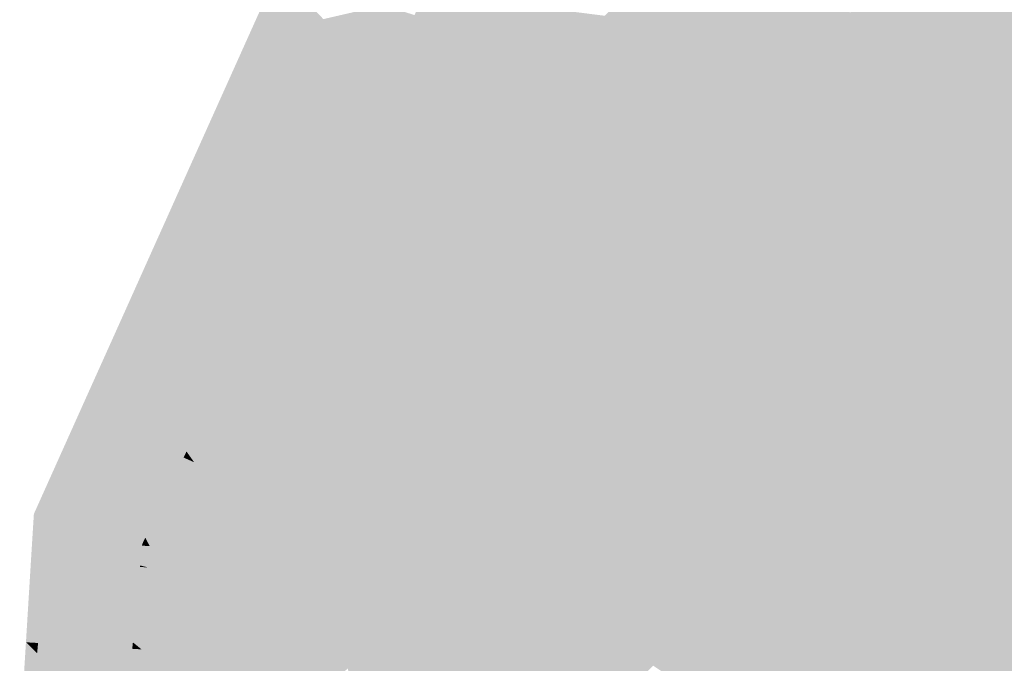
# Model space of a CAD drawing. Header units: metres. Extents: x 31144 to 66544, y 390912 to 402712.
# Tile 20 of 45: x 66142 to 66158, y 402692 to 402702. Entities that reach past the tile are written whole.
import ezdxf

# ---------------------------------------------------------------- set-up
doc = ezdxf.new("R2010")
doc.units = ezdxf.units.M
doc.layers.add('GM-C3D-SURFACE-TIN', color=7, linetype='Continuous')

msp = doc.modelspace()

# ---------------------------------------------------------------- linework, layer by layer
at = {"layer": 'GM-C3D-SURFACE-TIN', "color": 160, "linetype": 'Continuous', "lineweight": -3}
for points in [[(66158.731, 402701.28), (66158.784, 402703.522), (66157.683, 402702.99)], [(66157.722, 402700.717), (66157.683, 402702.99), (66156.619, 402702.387)], [(66157.722, 402700.717), (66158.731, 402701.28), (66157.683, 402702.99)], [(66156.619, 402702.387), (66155.58, 402702.005), (66155.597, 402701.716)], [(66156.754, 402700.085), (66156.619, 402702.387), (66155.597, 402701.716)], [(66156.754, 402700.085), (66157.722, 402700.717), (66156.619, 402702.387)], [(66155.597, 402701.716), (66155.446, 402701.916), (66154.729, 402701.381)], [(66155.597, 402701.716), (66155.58, 402702.005), (66155.446, 402701.916)], [(66155.597, 402701.716), (66154.729, 402701.381), (66154.779, 402701.105)], [(66156.018, 402699.536), (66155.597, 402701.716), (66154.779, 402701.105)], [(66156.018, 402699.536), (66156.754, 402700.085), (66155.597, 402701.716)], [(66154.779, 402701.105), (66154.623, 402701.302), (66154.528, 402701.22)], [(66154.779, 402701.105), (66154.729, 402701.381), (66154.623, 402701.302)], [(66167.776, 402681.208), (66158.731, 402701.28), (66157.722, 402700.717)], [(66154.779, 402701.105), (66154.528, 402701.22), (66153.915, 402700.692)], [(66154.779, 402701.105), (66153.915, 402700.692), (66154.078, 402700.502)], [(66156.018, 402699.536), (66154.779, 402701.105), (66154.078, 402700.502)], [(66167.776, 402681.208), (66157.722, 402700.717), (66152.87, 402694.371)], [(66157.722, 402700.717), (66156.754, 402700.085), (66152.87, 402694.371)], [(66154.078, 402700.502), (66153.915, 402700.692), (66153.826, 402700.603)], [(66154.078, 402700.502), (66153.826, 402700.603), (66153.261, 402700.023)], [(66154.078, 402700.502), (66153.261, 402700.023), (66153.433, 402699.839)], [(66155.389, 402698.988), (66154.078, 402700.502), (66153.433, 402699.839)], [(66155.389, 402698.988), (66156.018, 402699.536), (66154.078, 402700.502)], [(66156.754, 402700.085), (66156.018, 402699.536), (66152.87, 402694.371)], [(66153.433, 402699.839), (66153.261, 402700.023), (66153.179, 402699.927)], [(66153.433, 402699.839), (66153.179, 402699.927), (66152.667, 402699.301)], [(66153.433, 402699.839), (66152.667, 402699.301), (66152.847, 402699.124)], [(66154.815, 402698.383), (66153.433, 402699.839), (66152.847, 402699.124)], [(66154.815, 402698.383), (66155.389, 402698.988), (66153.433, 402699.839)], [(66156.018, 402699.536), (66153.855, 402697.022), (66152.87, 402694.371)], [(66156.018, 402699.536), (66154.815, 402698.383), (66153.855, 402697.022)], [(66156.018, 402699.536), (66155.389, 402698.988), (66154.815, 402698.383)], [(66152.847, 402699.124), (66152.667, 402699.301), (66152.593, 402699.199)], [(66152.847, 402699.124), (66152.593, 402699.199), (66152.136, 402698.531)], [(66152.847, 402699.124), (66152.136, 402698.531), (66152.325, 402698.361)], [(66154.302, 402697.726), (66152.847, 402699.124), (66152.325, 402698.361)], [(66154.302, 402697.726), (66154.815, 402698.383), (66152.847, 402699.124)], [(66152.325, 402698.361), (66152.071, 402698.423), (66151.673, 402697.719)], [(66152.325, 402698.361), (66152.136, 402698.531), (66152.071, 402698.423)], [(66152.325, 402698.361), (66151.673, 402697.719), (66151.87, 402697.555)], [(66153.855, 402697.022), (66152.325, 402698.361), (66151.87, 402697.555)], [(66153.855, 402697.022), (66154.302, 402697.726), (66152.325, 402698.361)], [(66154.815, 402698.383), (66154.302, 402697.726), (66153.855, 402697.022)], [(66151.87, 402697.555), (66151.673, 402697.719), (66151.617, 402697.606)], [(66151.87, 402697.555), (66151.617, 402697.606), (66151.282, 402696.869)], [(66151.87, 402697.555), (66151.282, 402696.869), (66151.488, 402696.713)], [(66153.476, 402696.279), (66151.87, 402697.555), (66151.488, 402696.713)], [(66153.476, 402696.279), (66153.855, 402697.022), (66151.87, 402697.555)], [(66153.855, 402697.022), (66153.171, 402695.503), (66152.87, 402694.371)], [(66153.855, 402697.022), (66153.476, 402696.279), (66153.171, 402695.503)], [(66151.488, 402696.713), (66151.282, 402696.869), (66151.234, 402696.753)], [(66151.488, 402696.713), (66151.234, 402696.753), (66150.964, 402695.99)], [(66151.488, 402696.713), (66150.964, 402695.99), (66151.179, 402695.842)], [(66153.171, 402695.503), (66151.488, 402696.713), (66151.179, 402695.842)], [(66153.171, 402695.503), (66153.476, 402696.279), (66151.488, 402696.713)], [(66151.179, 402695.842), (66150.964, 402695.99), (66150.926, 402695.87)], [(66151.179, 402695.842), (66150.926, 402695.87), (66150.723, 402695.087)], [(66151.179, 402695.842), (66150.723, 402695.087), (66150.947, 402694.946)], [(66152.941, 402694.702), (66151.179, 402695.842), (66150.947, 402694.946)], [(66152.941, 402694.702), (66153.171, 402695.503), (66151.179, 402695.842)], [(66153.171, 402695.503), (66152.941, 402694.702), (66152.87, 402694.371)], [(66150.947, 402694.946), (66150.723, 402695.087), (66150.696, 402694.97)], [(66150.947, 402694.946), (66150.696, 402694.97), (66150.661, 402694.801)], [(66150.947, 402694.946), (66150.661, 402694.801), (66150.907, 402694.753)], [(66152.87, 402694.371), (66150.947, 402694.946), (66150.907, 402694.753)], [(66152.87, 402694.371), (66152.941, 402694.702), (66150.947, 402694.946)], [(66150.907, 402694.753), (66150.592, 402694.445), (66150.108, 402691.958)], [(66150.907, 402694.753), (66150.108, 402691.958), (66150.354, 402691.91)], [(66152.87, 402694.371), (66150.907, 402694.753), (66150.354, 402691.91)], [(66150.907, 402694.753), (66150.661, 402694.801), (66150.592, 402694.445)], [(66152.317, 402691.528), (66152.87, 402694.371), (66150.354, 402691.91)], [(66167.776, 402681.208), (66152.87, 402694.371), (66152.317, 402691.528)], [(66150.354, 402691.91), (66150.039, 402691.602), (66149.555, 402689.114)], [(66150.354, 402691.91), (66149.555, 402689.114), (66149.801, 402689.067)], [(66152.317, 402691.528), (66150.354, 402691.91), (66149.801, 402689.067)], [(66150.354, 402691.91), (66150.108, 402691.958), (66150.039, 402691.602)]]:
    msp.add_solid(points, dxfattribs=at)
at = {"layer": 'GM-C3D-SURFACE-TIN', "color": 150, "linetype": 'Continuous', "lineweight": -3}
for points in [[(66154.729, 402701.381), (66154.688, 402702.915), (66154.483, 402702.762)], [(66154.729, 402701.381), (66155.446, 402701.916), (66154.688, 402702.915)], [(66154.729, 402701.381), (66154.483, 402702.762), (66153.847, 402702.286)], [(66154.623, 402701.302), (66153.847, 402702.286), (66153.273, 402701.794)], [(66154.729, 402701.381), (66153.847, 402702.286), (66154.623, 402701.302)], [(66153.915, 402700.692), (66153.273, 402701.794), (66153.098, 402701.643)], [(66154.623, 402701.302), (66153.273, 402701.794), (66154.528, 402701.22)], [(66153.915, 402700.692), (66154.528, 402701.22), (66153.273, 402701.794)], [(66153.915, 402700.692), (66153.098, 402701.643), (66152.564, 402701.108)], [(66153.261, 402700.023), (66152.564, 402701.108), (66152.403, 402700.942)], [(66153.915, 402700.692), (66152.564, 402701.108), (66153.826, 402700.603)], [(66153.261, 402700.023), (66153.826, 402700.603), (66152.564, 402701.108)], [(66153.261, 402700.023), (66152.403, 402700.942), (66151.913, 402700.366)], [(66152.667, 402699.301), (66151.913, 402700.366), (66151.767, 402700.187)], [(66153.261, 402700.023), (66151.913, 402700.366), (66153.179, 402699.927)], [(66152.667, 402699.301), (66153.179, 402699.927), (66151.913, 402700.366)], [(66152.667, 402699.301), (66151.767, 402700.187), (66151.325, 402699.574)], [(66152.136, 402698.531), (66151.325, 402699.574), (66151.194, 402699.383)], [(66152.667, 402699.301), (66151.325, 402699.574), (66152.593, 402699.199)], [(66152.136, 402698.531), (66152.593, 402699.199), (66151.325, 402699.574)], [(66152.136, 402698.531), (66151.194, 402699.383), (66150.802, 402698.737)], [(66151.673, 402697.719), (66150.802, 402698.737), (66150.689, 402698.536)], [(66152.136, 402698.531), (66150.802, 402698.737), (66152.071, 402698.423)], [(66151.673, 402697.719), (66152.071, 402698.423), (66150.802, 402698.737)], [(66151.673, 402697.719), (66150.689, 402698.536), (66150.349, 402697.861)], [(66151.282, 402696.869), (66150.349, 402697.861), (66150.253, 402697.65)], [(66151.673, 402697.719), (66150.349, 402697.861), (66151.617, 402697.606)], [(66151.282, 402696.869), (66151.617, 402697.606), (66150.349, 402697.861)], [(66151.282, 402696.869), (66150.253, 402697.65), (66149.968, 402696.95)], [(66150.964, 402695.99), (66149.968, 402696.95), (66149.891, 402696.732)], [(66151.282, 402696.869), (66149.968, 402696.95), (66151.234, 402696.753)], [(66150.964, 402695.99), (66151.234, 402696.753), (66149.968, 402696.95)], [(66150.964, 402695.99), (66149.891, 402696.732), (66149.663, 402696.012)], [(66150.723, 402695.087), (66149.663, 402696.012), (66149.605, 402695.788)], [(66150.964, 402695.99), (66149.663, 402696.012), (66150.926, 402695.87)], [(66150.723, 402695.087), (66150.926, 402695.87), (66149.663, 402696.012)], [(66150.723, 402695.087), (66149.605, 402695.788), (66149.441, 402695.089)], [(66150.661, 402694.801), (66149.431, 402695.04), (66149.016, 402692.908)], [(66150.661, 402694.801), (66149.441, 402695.089), (66149.431, 402695.04)], [(66150.723, 402695.087), (66149.441, 402695.089), (66150.696, 402694.97)], [(66150.661, 402694.801), (66150.696, 402694.97), (66149.441, 402695.089)], [(66150.661, 402694.801), (66149.016, 402692.908), (66150.592, 402694.445)], [(66150.108, 402691.958), (66150.592, 402694.445), (66149.016, 402692.908)], [(66150.108, 402691.958), (66149.016, 402692.908), (66148.878, 402692.197)], [(66150.108, 402691.958), (66148.878, 402692.197), (66148.463, 402690.064)], [(66150.108, 402691.958), (66148.463, 402690.064), (66150.039, 402691.602)], [(66149.555, 402689.114), (66150.039, 402691.602), (66148.463, 402690.064)]]:
    msp.add_solid(points, dxfattribs=at)
at = {"layer": 'GM-C3D-SURFACE-TIN', "color": 71, "linetype": 'Continuous', "lineweight": -3}
for points in [[(66146.397, 402701.553), (66146.343, 402702.564), (66145.974, 402701.743)], [(66146.397, 402701.553), (66146.703, 402702.194), (66146.343, 402702.564)], [(66146.307, 402701.364), (66145.974, 402701.743), (66145.888, 402701.552)], [(66146.307, 402701.364), (66146.379, 402701.515), (66145.974, 402701.743)], [(66146.397, 402701.553), (66145.974, 402701.743), (66146.379, 402701.515)], [(66145.908, 402700.529), (66145.888, 402701.552), (66145.509, 402700.708)], [(66145.908, 402700.529), (66146.226, 402701.196), (66145.888, 402701.552)], [(66146.307, 402701.364), (66145.888, 402701.552), (66146.226, 402701.196)], [(66145.828, 402700.362), (66145.509, 402700.708), (66145.433, 402700.539)], [(66145.828, 402700.362), (66145.892, 402700.496), (66145.509, 402700.708)], [(66145.908, 402700.529), (66145.509, 402700.708), (66145.892, 402700.496)], [(66145.429, 402699.526), (66145.433, 402700.539), (66145.054, 402699.695)], [(66145.429, 402699.526), (66145.751, 402700.201), (66145.433, 402700.539)], [(66145.751, 402700.201), (66145.828, 402700.362), (66145.433, 402700.539)], [(66145.347, 402699.355), (66145.054, 402699.695), (66144.976, 402699.522)], [(66145.347, 402699.355), (66145.414, 402699.495), (66145.054, 402699.695)], [(66145.414, 402699.495), (66145.429, 402699.526), (66145.054, 402699.695)], [(66144.958, 402698.542), (66144.976, 402699.522), (66144.607, 402698.699)], [(66144.958, 402698.542), (66145.276, 402699.206), (66144.976, 402699.522)], [(66145.276, 402699.206), (66145.347, 402699.355), (66144.976, 402699.522)], [(66144.862, 402698.34), (66144.607, 402698.699), (66144.516, 402698.496)], [(66144.862, 402698.34), (66144.942, 402698.506), (66144.607, 402698.699)], [(66144.942, 402698.506), (66144.958, 402698.542), (66144.607, 402698.699)], [(66144.756, 402698.119), (66144.516, 402698.496), (66144.415, 402698.272)], [(66144.756, 402698.119), (66144.844, 402698.301), (66144.516, 402698.496)], [(66144.844, 402698.301), (66144.862, 402698.34), (66144.516, 402698.496)], [(66144.372, 402697.313), (66144.415, 402698.272), (66144.05, 402697.458)], [(66144.372, 402697.313), (66144.689, 402697.978), (66144.415, 402698.272)], [(66144.689, 402697.978), (66144.756, 402698.119), (66144.415, 402698.272)], [(66144.242, 402697.042), (66144.05, 402697.458), (66143.927, 402697.183)], [(66144.242, 402697.042), (66144.35, 402697.268), (66144.05, 402697.458)], [(66144.35, 402697.268), (66144.372, 402697.313), (66144.05, 402697.458)], [(66143.984, 402696.502), (66143.927, 402697.183), (66143.682, 402696.638)], [(66143.984, 402696.502), (66144.199, 402696.952), (66143.927, 402697.183)], [(66144.199, 402696.952), (66144.242, 402697.042), (66143.927, 402697.183)], [(66143.483, 402695.452), (66143.682, 402696.638), (66143.205, 402695.577)], [(66143.483, 402695.452), (66143.902, 402696.33), (66143.682, 402696.638)], [(66143.902, 402696.33), (66143.984, 402696.502), (66143.682, 402696.638)], [(66142.727, 402693.87), (66143.205, 402695.577), (66142.471, 402693.941)], [(66142.727, 402693.87), (66143.38, 402695.238), (66143.205, 402695.577)], [(66143.38, 402695.238), (66143.483, 402695.452), (66143.205, 402695.577)], [(66142.694, 402693.529), (66142.471, 402693.941), (66142.446, 402693.545)], [(66142.694, 402693.529), (66142.727, 402693.87), (66142.471, 402693.941)], [(66142.662, 402693.191), (66142.446, 402693.545), (66142.425, 402693.205)], [(66142.662, 402693.191), (66142.69, 402693.484), (66142.446, 402693.545)], [(66142.694, 402693.529), (66142.446, 402693.545), (66142.69, 402693.484)], [(66142.538, 402691.888), (66142.425, 402693.205), (66142.345, 402691.9)], [(66142.538, 402691.888), (66142.646, 402693.027), (66142.425, 402693.205)], [(66142.662, 402693.191), (66142.425, 402693.205), (66142.646, 402693.027)], [(66142.385, 402690.288), (66142.345, 402691.9), (66142.245, 402690.296)], [(66142.385, 402690.288), (66142.522, 402691.723), (66142.345, 402691.9)], [(66142.538, 402691.888), (66142.345, 402691.9), (66142.522, 402691.723)]]:
    msp.add_solid(points, dxfattribs=at)
at = {"layer": 'GM-C3D-SURFACE-TIN', "color": 140, "linetype": 'Continuous', "lineweight": -3}
for points in [[(66152.059, 402701.31), (66152.021, 402702.34), (66151.548, 402701.865)], [(66152.059, 402701.31), (66152.771, 402702.024), (66152.021, 402702.34)], [(66153.847, 402702.286), (66152.771, 402702.024), (66153.273, 402701.794)], [(66153.098, 402701.643), (66152.771, 402702.024), (66152.059, 402701.31)], [(66153.098, 402701.643), (66153.273, 402701.794), (66152.771, 402702.024)], [(66152.059, 402701.31), (66151.548, 402701.865), (66151.307, 402701.589)], [(66151.407, 402700.542), (66151.307, 402701.589), (66150.873, 402701.079)], [(66151.407, 402700.542), (66152.059, 402701.31), (66151.307, 402701.589)], [(66153.098, 402701.643), (66152.059, 402701.31), (66152.564, 402701.108)], [(66152.403, 402700.942), (66152.059, 402701.31), (66151.407, 402700.542)], [(66152.403, 402700.942), (66152.564, 402701.108), (66152.059, 402701.31)], [(66151.407, 402700.542), (66150.873, 402701.079), (66150.652, 402700.786)], [(66152.403, 402700.942), (66151.407, 402700.542), (66151.913, 402700.366)], [(66150.818, 402699.724), (66150.652, 402700.786), (66150.26, 402700.243)], [(66150.818, 402699.724), (66151.407, 402700.542), (66150.652, 402700.786)], [(66151.767, 402700.187), (66151.407, 402700.542), (66150.818, 402699.724)], [(66151.767, 402700.187), (66151.913, 402700.366), (66151.407, 402700.542)], [(66150.818, 402699.724), (66150.26, 402700.243), (66150.061, 402699.935)], [(66151.767, 402700.187), (66150.818, 402699.724), (66151.325, 402699.574)], [(66150.295, 402698.863), (66150.061, 402699.935), (66149.714, 402699.362)], [(66150.295, 402698.863), (66150.818, 402699.724), (66150.061, 402699.935)], [(66151.194, 402699.383), (66150.818, 402699.724), (66150.295, 402698.863)], [(66151.194, 402699.383), (66151.325, 402699.574), (66150.818, 402699.724)], [(66150.295, 402698.863), (66149.714, 402699.362), (66149.538, 402699.04)], [(66151.194, 402699.383), (66150.295, 402698.863), (66150.802, 402698.737)], [(66149.842, 402697.962), (66149.538, 402699.04), (66149.237, 402698.442)], [(66149.842, 402697.962), (66150.295, 402698.863), (66149.538, 402699.04)], [(66150.689, 402698.536), (66150.295, 402698.863), (66149.842, 402697.962)], [(66150.689, 402698.536), (66150.802, 402698.737), (66150.295, 402698.863)], [(66149.842, 402697.962), (66149.237, 402698.442), (66149.085, 402698.108)], [(66150.689, 402698.536), (66149.842, 402697.962), (66150.349, 402697.861)], [(66149.462, 402697.029), (66149.085, 402698.108), (66148.833, 402697.488)], [(66149.462, 402697.029), (66149.842, 402697.962), (66149.085, 402698.108)], [(66150.253, 402697.65), (66149.842, 402697.962), (66149.462, 402697.029)], [(66150.253, 402697.65), (66150.349, 402697.861), (66149.842, 402697.962)], [(66150.253, 402697.65), (66149.462, 402697.029), (66149.968, 402696.95)], [(66149.462, 402697.029), (66148.833, 402697.488), (66148.706, 402697.144)], [(66149.157, 402696.068), (66148.706, 402697.144), (66148.503, 402696.506)], [(66149.157, 402696.068), (66149.462, 402697.029), (66148.706, 402697.144)], [(66149.891, 402696.732), (66149.462, 402697.029), (66149.157, 402696.068)], [(66149.891, 402696.732), (66149.968, 402696.95), (66149.462, 402697.029)], [(66149.891, 402696.732), (66149.157, 402696.068), (66149.663, 402696.012)], [(66149.157, 402696.068), (66148.503, 402696.506), (66148.402, 402696.153)], [(66148.939, 402695.136), (66148.402, 402696.153), (66148.257, 402695.533)], [(66148.939, 402695.136), (66149.157, 402696.068), (66148.402, 402696.153)], [(66149.605, 402695.788), (66149.157, 402696.068), (66148.939, 402695.136)], [(66149.605, 402695.788), (66149.663, 402696.012), (66149.157, 402696.068)], [(66149.605, 402695.788), (66148.939, 402695.136), (66149.441, 402695.089)], [(66148.939, 402695.136), (66148.257, 402695.533), (66148.2, 402695.28)], [(66148.939, 402695.136), (66148.2, 402695.28), (66148.015, 402694.327)], [(66148.386, 402692.293), (66148.939, 402695.136), (66148.015, 402694.327)], [(66149.431, 402695.04), (66148.939, 402695.136), (66148.386, 402692.293)], [(66149.431, 402695.04), (66149.441, 402695.089), (66148.939, 402695.136)], [(66149.431, 402695.04), (66148.386, 402692.293), (66149.016, 402692.908)], [(66148.386, 402692.293), (66148.015, 402694.327), (66147.647, 402692.436)], [(66148.878, 402692.197), (66149.016, 402692.908), (66148.386, 402692.293)], [(66148.386, 402692.293), (66147.647, 402692.436), (66147.462, 402691.483)], [(66147.833, 402689.449), (66148.386, 402692.293), (66147.462, 402691.483)], [(66148.878, 402692.197), (66148.386, 402692.293), (66147.833, 402689.449)], [(66148.878, 402692.197), (66147.833, 402689.449), (66148.463, 402690.064)]]:
    msp.add_solid(points, dxfattribs=at)
at = {"layer": 'GM-C3D-SURFACE-TIN', "color": 70, "linetype": 'Continuous', "lineweight": -3}
for points in [[(66146.853, 402701.348), (66146.703, 402702.194), (66146.397, 402701.553)], [(66146.853, 402701.348), (66147.074, 402701.812), (66146.703, 402702.194)], [(66146.853, 402701.348), (66146.397, 402701.553), (66146.379, 402701.515)], [(66146.763, 402701.16), (66146.379, 402701.515), (66146.307, 402701.364)], [(66146.763, 402701.16), (66146.815, 402701.268), (66146.379, 402701.515)], [(66146.853, 402701.348), (66146.379, 402701.515), (66146.815, 402701.268)], [(66146.763, 402701.16), (66146.307, 402701.364), (66146.226, 402701.196)], [(66146.364, 402700.324), (66146.226, 402701.196), (66145.908, 402700.529)], [(66146.364, 402700.324), (66146.595, 402700.808), (66146.226, 402701.196)], [(66146.763, 402701.16), (66146.226, 402701.196), (66146.595, 402700.808)], [(66146.284, 402700.157), (66145.892, 402700.496), (66145.828, 402700.362)], [(66146.364, 402700.324), (66145.908, 402700.529), (66145.892, 402700.496)], [(66146.284, 402700.157), (66146.331, 402700.255), (66145.892, 402700.496)], [(66146.364, 402700.324), (66145.892, 402700.496), (66146.331, 402700.255)], [(66146.119, 402699.811), (66145.828, 402700.362), (66145.751, 402700.201)], [(66146.119, 402699.811), (66146.284, 402700.157), (66145.828, 402700.362)], [(66145.885, 402699.322), (66145.751, 402700.201), (66145.429, 402699.526)], [(66145.885, 402699.322), (66146.119, 402699.811), (66145.751, 402700.201)], [(66145.852, 402699.252), (66145.429, 402699.526), (66145.414, 402699.495)], [(66145.852, 402699.252), (66145.885, 402699.322), (66145.429, 402699.526)], [(66145.803, 402699.15), (66145.414, 402699.495), (66145.347, 402699.355)], [(66145.803, 402699.15), (66145.852, 402699.252), (66145.414, 402699.495)], [(66145.415, 402698.337), (66145.276, 402699.206), (66144.958, 402698.542)], [(66145.644, 402698.817), (66145.347, 402699.355), (66145.276, 402699.206)], [(66145.415, 402698.337), (66145.644, 402698.817), (66145.276, 402699.206)], [(66145.644, 402698.817), (66145.803, 402699.15), (66145.347, 402699.355)], [(66145.318, 402698.135), (66144.942, 402698.506), (66144.862, 402698.34)], [(66145.376, 402698.255), (66144.958, 402698.542), (66144.942, 402698.506)], [(66145.318, 402698.135), (66145.376, 402698.255), (66144.942, 402698.506)], [(66145.376, 402698.255), (66145.415, 402698.337), (66144.958, 402698.542)], [(66145.212, 402697.914), (66144.844, 402698.301), (66144.756, 402698.119)], [(66145.275, 402698.046), (66144.862, 402698.34), (66144.844, 402698.301)], [(66145.212, 402697.914), (66145.275, 402698.046), (66144.844, 402698.301)], [(66145.275, 402698.046), (66145.318, 402698.135), (66144.862, 402698.34)], [(66145.055, 402697.585), (66144.756, 402698.119), (66144.689, 402697.978)], [(66145.055, 402697.585), (66145.212, 402697.914), (66144.756, 402698.119)], [(66144.828, 402697.109), (66144.689, 402697.978), (66144.372, 402697.313)], [(66144.828, 402697.109), (66145.055, 402697.585), (66144.689, 402697.978)], [(66144.698, 402696.837), (66144.35, 402697.268), (66144.242, 402697.042)], [(66144.775, 402696.999), (66144.372, 402697.313), (66144.35, 402697.268)], [(66144.698, 402696.837), (66144.775, 402696.999), (66144.35, 402697.268)], [(66144.775, 402696.999), (66144.828, 402697.109), (66144.372, 402697.313)], [(66144.593, 402696.617), (66144.242, 402697.042), (66144.199, 402696.952)], [(66144.593, 402696.617), (66144.698, 402696.837), (66144.242, 402697.042)], [(66144.44, 402696.297), (66144.199, 402696.952), (66143.984, 402696.502)], [(66144.44, 402696.297), (66144.593, 402696.617), (66144.199, 402696.952)], [(66144.234, 402695.864), (66143.984, 402696.502), (66143.902, 402696.33)], [(66144.234, 402695.864), (66144.44, 402696.297), (66143.984, 402696.502)], [(66143.939, 402695.248), (66143.902, 402696.33), (66143.483, 402695.452)], [(66143.939, 402695.248), (66144.234, 402695.864), (66143.902, 402696.33)], [(66143.668, 402694.68), (66143.483, 402695.452), (66143.38, 402695.238)], [(66143.668, 402694.68), (66143.939, 402695.248), (66143.483, 402695.452)], [(66143.216, 402693.734), (66143.38, 402695.238), (66142.727, 402693.87)], [(66143.216, 402693.734), (66143.668, 402694.68), (66143.38, 402695.238)], [(66143.193, 402693.498), (66142.727, 402693.87), (66142.694, 402693.529)], [(66143.193, 402693.498), (66143.216, 402693.734), (66142.727, 402693.87)], [(66143.161, 402693.16), (66142.69, 402693.484), (66142.662, 402693.191)], [(66143.193, 402693.498), (66142.694, 402693.529), (66142.69, 402693.484)], [(66143.193, 402693.498), (66142.69, 402693.484), (66143.18, 402693.363)], [(66143.161, 402693.16), (66143.18, 402693.363), (66142.69, 402693.484)], [(66143.161, 402693.16), (66142.662, 402693.191), (66142.646, 402693.027)], [(66143.161, 402693.16), (66142.646, 402693.027), (66143.112, 402692.651)], [(66143.037, 402691.858), (66142.646, 402693.027), (66142.538, 402691.888)], [(66143.037, 402691.858), (66143.112, 402692.651), (66142.646, 402693.027)], [(66143.037, 402691.858), (66142.538, 402691.888), (66142.522, 402691.723)], [(66143.037, 402691.858), (66142.522, 402691.723), (66142.98, 402691.263)], [(66142.884, 402690.257), (66142.522, 402691.723), (66142.385, 402690.288)], [(66142.884, 402690.257), (66142.98, 402691.263), (66142.522, 402691.723)]]:
    msp.add_solid(points, dxfattribs=at)
at = {"layer": 'GM-C3D-SURFACE-TIN', "color": 120, "linetype": 'Continuous', "lineweight": -3}
for points in [[(66149.155, 402701.271), (66148.675, 402702.222), (66148.523, 402701.876)], [(66149.155, 402701.271), (66149.813, 402702.143), (66148.675, 402702.222)], [(66149.982, 402701.973), (66149.813, 402702.143), (66149.155, 402701.271)], [(66148.416, 402701.633), (66148.254, 402701.961), (66148.154, 402701.751)], [(66148.416, 402701.633), (66148.523, 402701.876), (66148.254, 402701.961)], [(66149.155, 402701.271), (66148.523, 402701.876), (66148.416, 402701.633)], [(66149.982, 402701.973), (66149.155, 402701.271), (66149.394, 402701.193)], [(66148.045, 402700.813), (66148.154, 402701.751), (66147.817, 402701.048)], [(66148.045, 402700.813), (66148.416, 402701.633), (66148.154, 402701.751)], [(66149.155, 402701.271), (66148.416, 402701.633), (66148.045, 402700.813)], [(66148.562, 402700.352), (66149.155, 402701.271), (66148.045, 402700.813)], [(66149.331, 402701.107), (66149.155, 402701.271), (66148.562, 402700.352)], [(66149.394, 402701.193), (66149.155, 402701.271), (66149.331, 402701.107)], [(66149.331, 402701.107), (66148.562, 402700.352), (66148.801, 402700.286)], [(66147.958, 402700.623), (66147.765, 402700.939), (66147.688, 402700.776)], [(66148.045, 402700.813), (66147.817, 402701.048), (66147.765, 402700.939)], [(66147.958, 402700.623), (66148.045, 402700.813), (66147.765, 402700.939)], [(66147.958, 402700.623), (66147.688, 402700.776), (66147.675, 402700.75)], [(66148.562, 402700.352), (66148.045, 402700.813), (66147.958, 402700.623)], [(66147.567, 402699.784), (66147.675, 402700.75), (66147.332, 402700.031)], [(66147.567, 402699.784), (66147.958, 402700.623), (66147.675, 402700.75)], [(66148.562, 402700.352), (66147.958, 402700.623), (66147.567, 402699.784)], [(66148.037, 402699.393), (66148.562, 402700.352), (66147.567, 402699.784)], [(66148.746, 402700.194), (66148.562, 402700.352), (66148.037, 402699.393)], [(66148.801, 402700.286), (66148.562, 402700.352), (66148.746, 402700.194)], [(66148.746, 402700.194), (66148.037, 402699.393), (66148.277, 402699.337)], [(66147.567, 402699.784), (66147.332, 402700.031), (66147.276, 402699.914)], [(66147.488, 402699.617), (66147.276, 402699.914), (66147.208, 402699.771)], [(66147.488, 402699.617), (66147.567, 402699.784), (66147.276, 402699.914)], [(66147.488, 402699.617), (66147.196, 402699.748), (66146.854, 402699.03)], [(66147.488, 402699.617), (66147.208, 402699.771), (66147.196, 402699.748)], [(66148.037, 402699.393), (66147.567, 402699.784), (66147.488, 402699.617)], [(66147.488, 402699.617), (66146.854, 402699.03), (66147.086, 402698.782)], [(66148.037, 402699.393), (66147.488, 402699.617), (66147.086, 402698.782)], [(66147.585, 402698.398), (66148.037, 402699.393), (66147.086, 402698.782)], [(66148.229, 402699.241), (66148.037, 402699.393), (66147.585, 402698.398)], [(66148.277, 402699.337), (66148.037, 402699.393), (66148.229, 402699.241)], [(66148.229, 402699.241), (66147.585, 402698.398), (66147.824, 402698.352)], [(66147.086, 402698.782), (66146.797, 402698.912), (66146.727, 402698.765)], [(66147.086, 402698.782), (66146.854, 402699.03), (66146.797, 402698.912)], [(66147.004, 402698.611), (66146.715, 402698.741), (66146.38, 402698.039)], [(66147.004, 402698.611), (66146.727, 402698.765), (66146.715, 402698.741)], [(66147.086, 402698.782), (66146.727, 402698.765), (66147.004, 402698.611)], [(66147.585, 402698.398), (66147.086, 402698.782), (66147.004, 402698.611)], [(66147.004, 402698.611), (66146.38, 402698.039), (66146.602, 402697.804)], [(66147.585, 402698.398), (66147.004, 402698.611), (66146.602, 402697.804)], [(66147.206, 402697.372), (66147.585, 402698.398), (66146.602, 402697.804)], [(66147.784, 402698.253), (66147.585, 402698.398), (66147.206, 402697.372)], [(66147.824, 402698.352), (66147.585, 402698.398), (66147.784, 402698.253)], [(66147.784, 402698.253), (66147.206, 402697.372), (66147.445, 402697.336)], [(66146.602, 402697.804), (66146.38, 402698.039), (66146.327, 402697.927)], [(66146.602, 402697.804), (66146.327, 402697.927), (66146.244, 402697.753)], [(66146.602, 402697.804), (66146.244, 402697.753), (66146.503, 402697.604)], [(66147.206, 402697.372), (66146.602, 402697.804), (66146.503, 402697.604)], [(66146.503, 402697.604), (66146.231, 402697.726), (66146.139, 402697.534)], [(66146.503, 402697.604), (66146.244, 402697.753), (66146.231, 402697.726)], [(66146.391, 402697.385), (66146.125, 402697.504), (66145.788, 402696.799)], [(66146.391, 402697.385), (66146.139, 402697.534), (66146.125, 402697.504)], [(66146.503, 402697.604), (66146.139, 402697.534), (66146.391, 402697.385)], [(66147.206, 402697.372), (66146.503, 402697.604), (66146.391, 402697.385)], [(66146.391, 402697.385), (66145.788, 402696.799), (66145.984, 402696.59)], [(66146.903, 402696.322), (66146.391, 402697.385), (66145.984, 402696.59)], [(66146.903, 402696.322), (66147.206, 402697.372), (66146.391, 402697.385)], [(66147.413, 402697.234), (66147.206, 402697.372), (66146.903, 402696.322)], [(66147.445, 402697.336), (66147.206, 402697.372), (66147.413, 402697.234)], [(66147.413, 402697.234), (66146.903, 402696.322), (66147.142, 402696.295)], [(66145.984, 402696.59), (66145.788, 402696.799), (66145.74, 402696.699)], [(66145.984, 402696.59), (66145.74, 402696.699), (66145.626, 402696.46)], [(66145.984, 402696.59), (66145.626, 402696.46), (66145.844, 402696.322)], [(66146.903, 402696.322), (66145.984, 402696.59), (66145.844, 402696.322)], [(66145.844, 402696.322), (66145.61, 402696.427), (66145.382, 402695.948)], [(66145.844, 402696.322), (66145.626, 402696.46), (66145.61, 402696.427)], [(66145.844, 402696.322), (66145.382, 402695.948), (66145.565, 402695.792)], [(66146.735, 402695.565), (66145.844, 402696.322), (66145.565, 402695.792)], [(66146.735, 402695.565), (66146.903, 402696.322), (66145.844, 402696.322)], [(66147.119, 402696.196), (66146.903, 402696.322), (66146.735, 402695.565)], [(66147.142, 402696.295), (66146.903, 402696.322), (66147.119, 402696.196)], [(66147.119, 402696.196), (66146.735, 402695.565), (66146.969, 402695.519)], [(66145.565, 402695.792), (66145.382, 402695.948), (66145.353, 402695.888)], [(66145.565, 402695.792), (66145.353, 402695.888), (66144.897, 402694.934)], [(66145.565, 402695.792), (66144.897, 402694.934), (66145.019, 402694.763)], [(66146.735, 402695.565), (66145.565, 402695.792), (66145.019, 402694.763)], [(66146.735, 402695.565), (66145.019, 402694.763), (66144.312, 402693.429)], [(66146.182, 402692.721), (66146.735, 402695.565), (66144.312, 402693.429)], [(66146.969, 402695.519), (66146.735, 402695.565), (66146.182, 402692.721)], [(66146.969, 402695.519), (66146.182, 402692.721), (66146.475, 402692.978)], [(66145.019, 402694.763), (66144.851, 402694.838), (66144.243, 402693.564)], [(66145.019, 402694.763), (66144.897, 402694.934), (66144.851, 402694.838)], [(66145.019, 402694.763), (66144.243, 402693.564), (66144.312, 402693.429)], [(66144.286, 402693.09), (66144.191, 402693.437), (66144.161, 402693.121)], [(66144.312, 402693.429), (66144.194, 402693.462), (66144.191, 402693.437)], [(66144.286, 402693.09), (66144.312, 402693.429), (66144.191, 402693.437)], [(66144.312, 402693.429), (66144.243, 402693.564), (66144.194, 402693.462)], [(66146.182, 402692.721), (66144.312, 402693.429), (66144.286, 402693.09)], [(66144.286, 402693.09), (66144.161, 402693.121), (66144.159, 402693.098)], [(66144.183, 402691.787), (66144.159, 402693.098), (66144.045, 402691.898)], [(66144.183, 402691.787), (66144.286, 402693.09), (66144.159, 402693.098)], [(66146.182, 402692.721), (66144.286, 402693.09), (66144.183, 402691.787)], [(66146.475, 402692.978), (66146.182, 402692.721), (66146.416, 402692.676)], [(66145.629, 402689.878), (66146.182, 402692.721), (66144.056, 402690.184)], [(66146.182, 402692.721), (66144.183, 402691.787), (66144.056, 402690.184)], [(66146.416, 402692.676), (66146.182, 402692.721), (66145.629, 402689.878)], [(66146.416, 402692.676), (66145.629, 402689.878), (66145.922, 402690.134)], [(66144.183, 402691.787), (66144.045, 402691.898), (66144.035, 402691.796)], [(66144.056, 402690.184), (66144.035, 402691.796), (66143.896, 402690.344)], [(66144.056, 402690.184), (66144.183, 402691.787), (66144.035, 402691.796)]]:
    msp.add_solid(points, dxfattribs=at)
at = {"layer": 'GM-C3D-SURFACE-TIN', "color": 130, "linetype": 'Continuous', "lineweight": -3}
for points in [[(66151.307, 402701.589), (66150.052, 402702.055), (66149.982, 402701.973)], [(66151.548, 402701.865), (66150.052, 402702.055), (66151.307, 402701.589)], [(66150.873, 402701.079), (66149.982, 402701.973), (66149.394, 402701.193)], [(66151.307, 402701.589), (66149.982, 402701.973), (66150.873, 402701.079)], [(66150.26, 402700.243), (66149.331, 402701.107), (66148.801, 402700.286)], [(66150.652, 402700.786), (66149.394, 402701.193), (66149.331, 402701.107)], [(66150.652, 402700.786), (66149.331, 402701.107), (66150.26, 402700.243)], [(66150.873, 402701.079), (66149.394, 402701.193), (66150.652, 402700.786)], [(66149.714, 402699.362), (66148.746, 402700.194), (66148.277, 402699.337)], [(66150.061, 402699.935), (66148.801, 402700.286), (66148.746, 402700.194)], [(66150.061, 402699.935), (66148.746, 402700.194), (66149.714, 402699.362)], [(66150.26, 402700.243), (66148.801, 402700.286), (66150.061, 402699.935)], [(66149.714, 402699.362), (66148.277, 402699.337), (66149.538, 402699.04)], [(66149.237, 402698.442), (66148.229, 402699.241), (66147.824, 402698.352)], [(66149.538, 402699.04), (66148.277, 402699.337), (66148.229, 402699.241)], [(66149.538, 402699.04), (66148.229, 402699.241), (66149.237, 402698.442)], [(66149.237, 402698.442), (66147.824, 402698.352), (66149.085, 402698.108)], [(66149.085, 402698.108), (66147.824, 402698.352), (66147.784, 402698.253)], [(66148.833, 402697.488), (66147.784, 402698.253), (66147.445, 402697.336)], [(66149.085, 402698.108), (66147.784, 402698.253), (66148.833, 402697.488)], [(66148.833, 402697.488), (66147.445, 402697.336), (66148.706, 402697.144)], [(66148.706, 402697.144), (66147.445, 402697.336), (66147.413, 402697.234)], [(66148.503, 402696.506), (66147.413, 402697.234), (66147.142, 402696.295)], [(66148.706, 402697.144), (66147.413, 402697.234), (66148.503, 402696.506)], [(66148.503, 402696.506), (66147.142, 402696.295), (66148.402, 402696.153)], [(66148.402, 402696.153), (66147.142, 402696.295), (66147.119, 402696.196)], [(66148.257, 402695.533), (66147.119, 402696.196), (66146.969, 402695.519)], [(66148.402, 402696.153), (66147.119, 402696.196), (66148.257, 402695.533)], [(66148.2, 402695.28), (66146.969, 402695.519), (66146.475, 402692.978)], [(66148.257, 402695.533), (66146.969, 402695.519), (66148.2, 402695.28)], [(66148.2, 402695.28), (66146.475, 402692.978), (66148.015, 402694.327)], [(66148.015, 402694.327), (66146.475, 402692.978), (66146.416, 402692.676)], [(66148.015, 402694.327), (66146.416, 402692.676), (66147.647, 402692.436)], [(66147.647, 402692.436), (66146.416, 402692.676), (66145.922, 402690.134)], [(66147.647, 402692.436), (66145.922, 402690.134), (66147.462, 402691.483)]]:
    msp.add_solid(points, dxfattribs=at)
at = {"layer": 'GM-C3D-SURFACE-TIN', "color": 90, "linetype": 'Continuous', "lineweight": -3}
for points in [[(66147.697, 402701.956), (66147.074, 402701.812), (66147.446, 402701.43)], [(66147.309, 402701.144), (66147.074, 402701.812), (66146.853, 402701.348)], [(66147.309, 402701.144), (66147.446, 402701.43), (66147.074, 402701.812)], [(66147.219, 402700.955), (66146.815, 402701.268), (66146.763, 402701.16)], [(66147.309, 402701.144), (66146.853, 402701.348), (66146.815, 402701.268)], [(66147.219, 402700.955), (66147.251, 402701.022), (66146.815, 402701.268)], [(66147.309, 402701.144), (66146.815, 402701.268), (66147.251, 402701.022)], [(66147.219, 402700.955), (66146.763, 402701.16), (66146.595, 402700.808)], [(66147.219, 402700.955), (66146.595, 402700.808), (66146.963, 402700.42)], [(66146.82, 402700.119), (66146.595, 402700.808), (66146.364, 402700.324)], [(66146.82, 402700.119), (66146.963, 402700.42), (66146.595, 402700.808)], [(66146.82, 402700.119), (66146.364, 402700.324), (66146.331, 402700.255)], [(66146.486, 402699.42), (66146.284, 402700.157), (66146.119, 402699.811)], [(66146.74, 402699.952), (66146.331, 402700.255), (66146.284, 402700.157)], [(66146.486, 402699.42), (66146.74, 402699.952), (66146.284, 402700.157)], [(66146.74, 402699.952), (66146.769, 402700.013), (66146.331, 402700.255)], [(66146.82, 402700.119), (66146.331, 402700.255), (66146.769, 402700.013)], [(66146.341, 402699.117), (66146.119, 402699.811), (66145.885, 402699.322)], [(66146.341, 402699.117), (66146.486, 402699.42), (66146.119, 402699.811)], [(66146.259, 402698.946), (66145.852, 402699.252), (66145.803, 402699.15)], [(66146.289, 402699.008), (66145.885, 402699.322), (66145.852, 402699.252)], [(66146.259, 402698.946), (66146.289, 402699.008), (66145.852, 402699.252)], [(66146.289, 402699.008), (66146.341, 402699.117), (66145.885, 402699.322)], [(66146.012, 402698.428), (66145.803, 402699.15), (66145.644, 402698.817)], [(66146.012, 402698.428), (66146.259, 402698.946), (66145.803, 402699.15)], [(66145.871, 402698.132), (66145.644, 402698.817), (66145.415, 402698.337)], [(66145.871, 402698.132), (66146.012, 402698.428), (66145.644, 402698.817)], [(66145.81, 402698.004), (66145.415, 402698.337), (66145.376, 402698.255)], [(66145.81, 402698.004), (66145.871, 402698.132), (66145.415, 402698.337)], [(66145.707, 402697.79), (66145.318, 402698.135), (66145.275, 402698.046)], [(66145.775, 402697.931), (66145.376, 402698.255), (66145.318, 402698.135)], [(66145.707, 402697.79), (66145.775, 402697.931), (66145.318, 402698.135)], [(66145.775, 402697.931), (66145.81, 402698.004), (66145.376, 402698.255)], [(66145.669, 402697.709), (66145.275, 402698.046), (66145.212, 402697.914)], [(66145.669, 402697.709), (66145.707, 402697.79), (66145.275, 402698.046)], [(66145.422, 402697.192), (66145.212, 402697.914), (66145.055, 402697.585)], [(66145.422, 402697.192), (66145.669, 402697.709), (66145.212, 402697.914)], [(66145.284, 402696.904), (66145.055, 402697.585), (66144.828, 402697.109)], [(66145.284, 402696.904), (66145.422, 402697.192), (66145.055, 402697.585)], [(66145.201, 402696.729), (66144.828, 402697.109), (66144.775, 402696.999)], [(66145.201, 402696.729), (66145.284, 402696.904), (66144.828, 402697.109)], [(66145.154, 402696.632), (66144.775, 402696.999), (66144.698, 402696.837)], [(66145.154, 402696.632), (66145.201, 402696.729), (66144.775, 402696.999)], [(66144.987, 402696.283), (66144.698, 402696.837), (66144.593, 402696.617)], [(66144.987, 402696.283), (66145.154, 402696.632), (66144.698, 402696.837)], [(66144.896, 402696.093), (66144.593, 402696.617), (66144.44, 402696.297)], [(66144.896, 402696.093), (66144.987, 402696.283), (66144.593, 402696.617)], [(66144.565, 402695.399), (66144.44, 402696.297), (66144.234, 402695.864)], [(66144.565, 402695.399), (66144.896, 402696.093), (66144.44, 402696.297)], [(66144.395, 402695.043), (66144.234, 402695.864), (66143.939, 402695.248)], [(66144.395, 402695.043), (66144.565, 402695.399), (66144.234, 402695.864)], [(66143.955, 402694.122), (66143.939, 402695.248), (66143.668, 402694.68)], [(66143.955, 402694.122), (66144.395, 402695.043), (66143.939, 402695.248)], [(66143.705, 402693.598), (66143.668, 402694.68), (66143.216, 402693.734)], [(66143.705, 402693.598), (66143.955, 402694.122), (66143.668, 402694.68)], [(66143.692, 402693.467), (66143.216, 402693.734), (66143.193, 402693.498)], [(66143.692, 402693.467), (66143.705, 402693.598), (66143.216, 402693.734)], [(66143.692, 402693.467), (66143.193, 402693.498), (66143.18, 402693.363)], [(66143.692, 402693.467), (66143.18, 402693.363), (66143.671, 402693.242)], [(66143.66, 402693.129), (66143.18, 402693.363), (66143.161, 402693.16)], [(66143.66, 402693.129), (66143.671, 402693.242), (66143.18, 402693.363)], [(66143.66, 402693.129), (66143.161, 402693.16), (66143.112, 402692.651)], [(66143.66, 402693.129), (66143.112, 402692.651), (66143.579, 402692.274)], [(66143.536, 402691.827), (66143.112, 402692.651), (66143.037, 402691.858)], [(66143.536, 402691.827), (66143.579, 402692.274), (66143.112, 402692.651)], [(66143.536, 402691.827), (66143.037, 402691.858), (66142.98, 402691.263)], [(66143.536, 402691.827), (66142.98, 402691.263), (66143.438, 402690.804)]]:
    msp.add_solid(points, dxfattribs=at)
at = {"layer": 'GM-C3D-SURFACE-TIN', "color": 110, "linetype": 'Continuous', "lineweight": -3}
for points in [[(66148.154, 402701.751), (66147.697, 402701.956), (66147.446, 402701.43)], [(66148.254, 402701.961), (66147.697, 402701.956), (66148.154, 402701.751)], [(66148.154, 402701.751), (66147.446, 402701.43), (66147.817, 402701.048)], [(66147.765, 402700.939), (66147.446, 402701.43), (66147.309, 402701.144)], [(66147.765, 402700.939), (66147.817, 402701.048), (66147.446, 402701.43)], [(66147.765, 402700.939), (66147.309, 402701.144), (66147.251, 402701.022)], [(66147.675, 402700.75), (66147.219, 402700.955), (66146.963, 402700.42)], [(66147.675, 402700.75), (66147.251, 402701.022), (66147.219, 402700.955)], [(66147.675, 402700.75), (66147.688, 402700.776), (66147.251, 402701.022)], [(66147.765, 402700.939), (66147.251, 402701.022), (66147.688, 402700.776)], [(66147.675, 402700.75), (66146.963, 402700.42), (66147.332, 402700.031)], [(66147.276, 402699.914), (66146.963, 402700.42), (66146.82, 402700.119)], [(66147.276, 402699.914), (66147.332, 402700.031), (66146.963, 402700.42)], [(66147.196, 402699.748), (66146.769, 402700.013), (66146.74, 402699.952)], [(66147.276, 402699.914), (66146.82, 402700.119), (66146.769, 402700.013)], [(66147.196, 402699.748), (66147.208, 402699.771), (66146.769, 402700.013)], [(66147.276, 402699.914), (66146.769, 402700.013), (66147.208, 402699.771)], [(66146.854, 402699.03), (66146.74, 402699.952), (66146.486, 402699.42)], [(66146.854, 402699.03), (66147.196, 402699.748), (66146.74, 402699.952)], [(66146.797, 402698.912), (66146.486, 402699.42), (66146.341, 402699.117)], [(66146.797, 402698.912), (66146.854, 402699.03), (66146.486, 402699.42)], [(66146.727, 402698.765), (66146.341, 402699.117), (66146.289, 402699.008)], [(66146.727, 402698.765), (66146.797, 402698.912), (66146.341, 402699.117)], [(66146.38, 402698.039), (66146.259, 402698.946), (66146.012, 402698.428)], [(66146.715, 402698.741), (66146.289, 402699.008), (66146.259, 402698.946)], [(66146.38, 402698.039), (66146.715, 402698.741), (66146.259, 402698.946)], [(66146.715, 402698.741), (66146.727, 402698.765), (66146.289, 402699.008)], [(66146.327, 402697.927), (66146.012, 402698.428), (66145.871, 402698.132)], [(66146.327, 402697.927), (66146.38, 402698.039), (66146.012, 402698.428)], [(66146.244, 402697.753), (66145.871, 402698.132), (66145.81, 402698.004)], [(66146.244, 402697.753), (66146.327, 402697.927), (66145.871, 402698.132)], [(66146.231, 402697.726), (66145.81, 402698.004), (66145.775, 402697.931)], [(66146.231, 402697.726), (66146.244, 402697.753), (66145.81, 402698.004)], [(66146.139, 402697.534), (66145.775, 402697.931), (66145.707, 402697.79)], [(66146.139, 402697.534), (66146.231, 402697.726), (66145.775, 402697.931)], [(66145.788, 402696.799), (66145.669, 402697.709), (66145.422, 402697.192)], [(66146.125, 402697.504), (66145.707, 402697.79), (66145.669, 402697.709)], [(66145.788, 402696.799), (66146.125, 402697.504), (66145.669, 402697.709)], [(66146.125, 402697.504), (66146.139, 402697.534), (66145.707, 402697.79)], [(66145.74, 402696.699), (66145.422, 402697.192), (66145.284, 402696.904)], [(66145.74, 402696.699), (66145.788, 402696.799), (66145.422, 402697.192)], [(66145.626, 402696.46), (66145.284, 402696.904), (66145.201, 402696.729)], [(66145.626, 402696.46), (66145.74, 402696.699), (66145.284, 402696.904)], [(66145.61, 402696.427), (66145.201, 402696.729), (66145.154, 402696.632)], [(66145.61, 402696.427), (66145.626, 402696.46), (66145.201, 402696.729)], [(66145.382, 402695.948), (66145.154, 402696.632), (66144.987, 402696.283)], [(66145.382, 402695.948), (66145.61, 402696.427), (66145.154, 402696.632)], [(66145.353, 402695.888), (66144.987, 402696.283), (66144.896, 402696.093)], [(66145.353, 402695.888), (66145.382, 402695.948), (66144.987, 402696.283)], [(66144.897, 402694.934), (66144.896, 402696.093), (66144.565, 402695.399)], [(66144.897, 402694.934), (66145.353, 402695.888), (66144.896, 402696.093)], [(66144.851, 402694.838), (66144.565, 402695.399), (66144.395, 402695.043)], [(66144.851, 402694.838), (66144.897, 402694.934), (66144.565, 402695.399)], [(66144.243, 402693.564), (66144.395, 402695.043), (66143.955, 402694.122)], [(66144.243, 402693.564), (66144.851, 402694.838), (66144.395, 402695.043)], [(66144.194, 402693.462), (66143.955, 402694.122), (66143.705, 402693.598)], [(66144.194, 402693.462), (66144.243, 402693.564), (66143.955, 402694.122)], [(66144.191, 402693.437), (66143.705, 402693.598), (66143.692, 402693.467)], [(66144.191, 402693.437), (66144.194, 402693.462), (66143.705, 402693.598)], [(66144.191, 402693.437), (66143.692, 402693.467), (66143.671, 402693.242)], [(66144.191, 402693.437), (66143.671, 402693.242), (66144.161, 402693.121)], [(66144.159, 402693.098), (66143.66, 402693.129), (66143.579, 402692.274)], [(66144.159, 402693.098), (66143.671, 402693.242), (66143.66, 402693.129)], [(66144.159, 402693.098), (66144.161, 402693.121), (66143.671, 402693.242)], [(66144.159, 402693.098), (66143.579, 402692.274), (66144.045, 402691.898)], [(66144.035, 402691.796), (66143.579, 402692.274), (66143.536, 402691.827)], [(66144.035, 402691.796), (66144.045, 402691.898), (66143.579, 402692.274)], [(66144.035, 402691.796), (66143.536, 402691.827), (66143.438, 402690.804)], [(66144.035, 402691.796), (66143.438, 402690.804), (66143.896, 402690.344)]]:
    msp.add_solid(points, dxfattribs=at)

doc.saveas('drawing.dxf')
